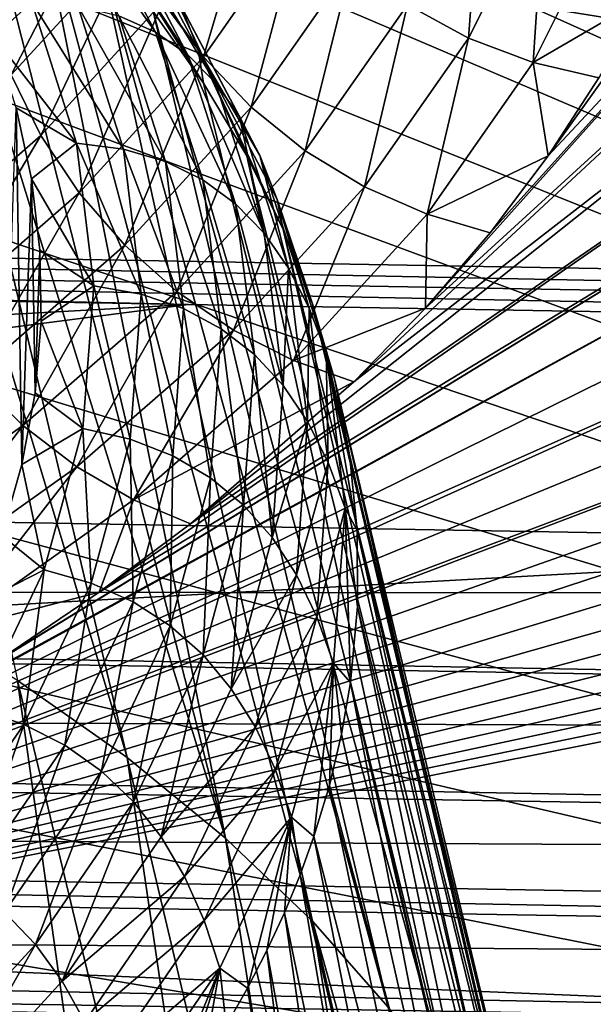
# Model space of a CAD drawing. Header units: metres. Extents: x -109 to 109, y -78 to 121.
# Tile 117 of 256: x -63.1 to -60.39, y -15.38 to -10.72. Entities that reach past the tile are written whole.
import ezdxf

# ---------------------------------------------------------------- set-up
doc = ezdxf.new("R2010")
doc.units = ezdxf.units.M
doc.layers.add('solid_508554_SW0001', color=7, linetype='CONTINUOUS')

msp = doc.modelspace()

# ---------------------------------------------------------------- linework, layer by layer
at = {"layer": 'solid_508554_SW0001'}
for points in [[(-81.14859, -11.530108, -20.201883), (-80.387276, 6.654893, -29.697725), (-43.466999, -12.188044, -21.341459)], [(-80.387276, 6.654893, -29.697725), (-47.181728, -3.838587, -25.541527), (-43.466999, -12.188044, -21.341459)], [(-30.661083, -11.140358, 6.904335), (-72.57827, -5.095334, 17.374622), (-71.333893, -5.325771, 16.975494)], [(-30.661083, -11.140358, 6.904335), (-30.520504, -9.864369, 9.114411), (-72.57827, -5.095334, 17.374622)], [(-30.661083, -11.140358, 6.904335), (-71.333893, -5.325771, 16.975494), (-70.14254, -5.617967, 16.469397)], [(-30.661083, -11.140358, 6.904335), (-70.14254, -5.617967, 16.469397), (-69.016418, -5.968924, 15.86152)], [(-32.013893, -19.892815, -8.255366), (-69.016418, -5.968924, 15.86152), (-67.967072, -6.375046, 15.158096)], [(-30.661083, -11.140358, 6.904335), (-69.016418, -5.968924, 15.86152), (-32.013893, -19.892815, -8.255366)], [(-67.967072, -6.375046, 15.158096), (-40.819912, -18.620466, -6.051592), (-38.54715, -18.801575, -6.365283)], [(-67.967072, -6.375046, 15.158096), (-67.005272, -6.83217, 14.366333), (-40.819912, -18.620466, -6.051592)], [(-67.967072, -6.375046, 15.158096), (-38.54715, -18.801575, -6.365283), (-36.31208, -19.075319, -6.839421)], [(-67.967072, -6.375046, 15.158096), (-36.31208, -19.075319, -6.839421), (-34.129406, -19.439884, -7.470868)], [(-67.967072, -6.375046, 15.158096), (-34.129406, -19.439884, -7.470868), (-32.013893, -19.892815, -8.255366)], [(-67.005272, -6.83217, 14.366333), (-43.110828, -18.533325, -5.900661), (-40.819912, -18.620466, -6.051592)], [(-67.005272, -6.83217, 14.366333), (-66.140877, -7.335612, 13.494348), (-43.110828, -18.533325, -5.900661)], [(-81.136711, -7.353207, -19.047707), (-43.351486, -13.440811, -16.798553), (-43.359283, -8.012815, -20.190182)], [(-81.136711, -7.353207, -19.047707), (-80.913338, -12.784966, -15.662599), (-43.351486, -13.440811, -16.798553)], [(-66.140877, -7.335612, 13.494348), (-65.382774, -7.880209, 12.551078), (-43.110828, -18.533325, -5.900661)], [(-65.382774, -7.880209, 12.551078), (-64.738739, -8.46037, 11.54621), (-43.110828, -18.533325, -5.900661)], [(-64.738739, -8.46037, 11.54621), (-64.215424, -9.070119, 10.490092), (-43.110828, -18.533325, -5.900661)], [(-64.215424, -9.070119, 10.490092), (-63.818172, -9.703198, 9.393568), (-43.110828, -18.533325, -5.900661)], [(-62.594154, -14.208912, 17.686504), (-63.738647, -9.389438, 14.530054), (-64.131523, -9.087852, 15.052193)], [(-63.113213, -13.843282, 18.319483), (-62.594154, -14.208912, 17.686504), (-64.131523, -9.087852, 15.052193)], [(-62.127937, -14.589492, 17.027548), (-63.375309, -9.69995, 13.992459), (-63.738647, -9.389438, 14.530054)], [(-62.594154, -14.208912, 17.686504), (-62.127937, -14.589492, 17.027548), (-63.738647, -9.389438, 14.530054)], [(-60.600002, -11.360839, 0.122449), (-59.210426, -9.422782, 3.479263), (-59.007755, -9.656816, 3.073904)], [(-60.360004, -10.991508, 0.762151), (-59.210426, -9.422782, 3.479263), (-60.600002, -11.360839, 0.122449)], [(-61.180885, -12.081078, -1.12504), (-59.007755, -9.656816, 3.073904), (-58.778557, -9.885085, 2.67853)], [(-60.873844, -11.724318, -0.507114), (-59.007755, -9.656816, 3.073904), (-61.180885, -12.081078, -1.12504)], [(-60.600002, -11.360839, 0.122449), (-59.007755, -9.656816, 3.073904), (-60.873844, -11.724318, -0.507114)], [(-63.818172, -9.703198, 9.393568), (-63.55106, -10.35311, 8.267887), (-43.110828, -18.533325, -5.900661)], [(-62.127937, -14.589492, 17.027548), (-63.042324, -10.018629, 13.440704), (-63.375309, -9.69995, 13.992459)], [(-61.520321, -12.430229, -1.729789), (-58.778557, -9.885085, 2.67853), (-58.523701, -10.106575, 2.294898)], [(-61.180885, -12.081078, -1.12504), (-58.778557, -9.885085, 2.67853), (-61.520321, -12.430229, -1.729789)], [(-62.232254, -10.89184, -0.347142), (-62.42083, -10.629156, -0.4111), (-61.95908, -9.969881, 0.730797)], [(-61.764317, -10.223735, 0.81005), (-62.232254, -10.89184, -0.347142), (-61.95908, -9.969881, 0.730797)], [(-60.9771, -10.803908, 0.872954), (-61.266567, -10.64649, 0.882107), (-60.911884, -9.936503, 2.11184)], [(-60.615677, -10.08043, 2.126054), (-60.9771, -10.803908, 0.872954), (-60.911884, -9.936503, 2.11184)], [(-61.715511, -14.983556, 16.345169), (-62.740429, -10.344704, 12.876108), (-63.042324, -10.018629, 13.440704)], [(-62.127937, -14.589492, 17.027548), (-61.715511, -14.983556, 16.345169), (-63.042324, -10.018629, 13.440704)], [(-63.1423, -10.977726, -1.593519), (-63.238567, -10.683339, -1.706322), (-62.667725, -10.059225, -0.625325)], [(-62.567314, -10.349082, -0.504675), (-63.1423, -10.977726, -1.593519), (-62.667725, -10.059225, -0.625325)], [(-62.459667, -10.775611, 9.66287), (-62.632507, -10.698137, 9.566229), (-62.987679, -10.023467, 10.731894)], [(-62.820232, -10.092294, 10.843476), (-62.459667, -10.775611, 9.66287), (-62.987679, -10.023467, 10.731894)], [(-62.307728, -10.881447, 9.768552), (-62.459667, -10.775611, 9.66287), (-62.820232, -10.092294, 10.843476)], [(-62.672924, -10.190558, 10.962239), (-62.307728, -10.881447, 9.768552), (-62.820232, -10.092294, 10.843476)], [(-62.293415, -13.102903, -2.894894), (-58.523701, -10.106575, 2.294898), (-58.244205, -10.320313, 1.924693)], [(-61.520321, -12.430229, -1.729789), (-58.523701, -10.106575, 2.294898), (-62.293415, -13.102903, -2.894894)], [(-60.670834, -10.91931, 0.833737), (-60.9771, -10.803908, 0.872954), (-60.615677, -10.08043, 2.126054)], [(-60.30228, -10.181558, 2.11156), (-60.670834, -10.91931, 0.833737), (-60.615677, -10.08043, 2.126054)], [(-62.767883, -10.167756, 12.66462), (-62.47023, -10.677443, 12.299927), (-62.232246, -11.016153, 11.713353)], [(-62.767883, -10.167756, 12.66462), (-62.232246, -11.016153, 11.713353), (-62.256836, -10.856923, 11.473982)], [(-62.767883, -10.167756, 12.66462), (-62.256836, -10.856923, 11.473982), (-62.337757, -10.651358, 11.344198)], [(-62.175423, -11.014572, 9.881549), (-62.307728, -10.881447, 9.768552), (-62.672924, -10.190558, 10.962239)], [(-62.544373, -10.317161, 11.086506), (-62.175423, -11.014572, 9.881549), (-62.672924, -10.190558, 10.962239)], [(-60.154308, -10.61705, 1.41073), (-60.670834, -10.91931, 0.833737), (-60.30228, -10.181558, 2.11156)], [(-62.006702, -11.129999, -0.314538), (-62.232254, -10.89184, -0.347142), (-61.764317, -10.223735, 0.81005)], [(-61.531372, -10.451332, 0.860948), (-62.006702, -11.129999, -0.314538), (-61.764317, -10.223735, 0.81005)], [(-61.357811, -15.389657, 15.641877), (-62.47023, -10.677443, 12.299927), (-62.740429, -10.344704, 12.876108)], [(-61.715511, -14.983556, 16.345169), (-61.357811, -15.389657, 15.641877), (-62.740429, -10.344704, 12.876108)], [(-62.725761, -13.425296, -3.453294), (-58.244205, -10.320313, 1.924693), (-57.941296, -10.52551, 1.569283)], [(-62.293415, -13.102903, -2.894894), (-58.244205, -10.320313, 1.924693), (-62.725761, -13.425296, -3.453294)], [(-62.433132, -10.471089, 11.21445), (-62.175423, -11.014572, 9.881549), (-62.544373, -10.317161, 11.086506)], [(-63.55106, -10.35311, 8.267887), (-63.416817, -11.013191, 7.124592), (-43.110828, -18.533325, -5.900661)], [(-63.001862, -11.26441, -1.511392), (-63.1423, -10.977726, -1.593519), (-62.567314, -10.349082, -0.504675)], [(-62.42083, -10.629156, -0.4111), (-63.001862, -11.26441, -1.511392), (-62.567314, -10.349082, -0.504675)], [(-63.045826, -10.632865, 9.406446), (-63.226952, -10.797549, 9.091772), (-63.369282, -10.465016, 9.667735)], [(-62.433132, -10.471089, 11.21445), (-62.061443, -11.174, 9.999991), (-62.175423, -11.014572, 9.881549)], [(-62.337757, -10.651358, 11.344198), (-62.061443, -11.174, 9.999991), (-62.433132, -10.471089, 11.21445)], [(-61.750309, -11.337163, -0.314173), (-62.006702, -11.129999, -0.314538), (-61.531372, -10.451332, 0.860948)], [(-61.266567, -10.64649, 0.882107), (-61.750309, -11.337163, -0.314173), (-61.531372, -10.451332, 0.860948)], [(-63.677738, -14.03884, -4.515984), (-57.941296, -10.52551, 1.569283), (-57.615932, -10.721638, 1.229579)], [(-63.187599, -13.737553, -3.994138), (-57.941296, -10.52551, 1.569283), (-63.677738, -14.03884, -4.515984)], [(-62.725761, -13.425296, -3.453294), (-57.941296, -10.52551, 1.569283), (-63.187599, -13.737553, -3.994138)], [(-60.154308, -10.61705, 1.41073), (-60.360004, -10.991508, 0.762151), (-60.670834, -10.91931, 0.833737)], [(-63.045826, -10.632865, 9.406446), (-62.833046, -11.300533, 8.252812), (-63.226952, -10.797549, 9.091772)], [(-62.610306, -11.329004, 8.307292), (-62.833046, -11.300533, 8.252812), (-63.045826, -10.632865, 9.406446)], [(-62.827499, -10.65017, 9.480222), (-62.610306, -11.329004, 8.307292), (-63.045826, -10.632865, 9.406446)], [(-62.821068, -11.535603, -1.462171), (-63.001862, -11.26441, -1.511392), (-62.42083, -10.629156, -0.4111)], [(-62.41124, -11.386981, 8.376004), (-62.610306, -11.329004, 8.307292), (-62.827499, -10.65017, 9.480222)], [(-62.632507, -10.698137, 9.566229), (-62.41124, -11.386981, 8.376004), (-62.827499, -10.65017, 9.480222)], [(-62.232254, -10.89184, -0.347142), (-62.821068, -11.535603, -1.462171), (-62.42083, -10.629156, -0.4111)], [(-62.337757, -10.651358, 11.344198), (-61.964474, -11.358765, 10.121972), (-62.061443, -11.174, 9.999991)], [(-62.256836, -10.856923, 11.473982), (-61.964474, -11.358765, 10.121972), (-62.337757, -10.651358, 11.344198)], [(-61.470036, -11.507705, -0.346058), (-61.750309, -11.337163, -0.314173), (-61.266567, -10.64649, 0.882107)], [(-60.9771, -10.803908, 0.872954), (-61.470036, -11.507705, -0.346058), (-61.266567, -10.64649, 0.882107)], [(-62.234768, -11.47333, 8.457312), (-62.41124, -11.386981, 8.376004), (-62.632507, -10.698137, 9.566229)], [(-62.459667, -10.775611, 9.66287), (-62.234768, -11.47333, 8.457312), (-62.632507, -10.698137, 9.566229)], [(-61.055759, -15.806354, 14.920169), (-62.232246, -11.016153, 11.713353), (-62.47023, -10.677443, 12.299927)], [(-61.357811, -15.389657, 15.641877), (-61.055759, -15.806354, 14.920169), (-62.47023, -10.677443, 12.299927)], [(-64.194763, -14.328319, -5.017376), (-57.615932, -10.721638, 1.229579), (-57.268951, -10.908194, 0.906454)], [(-63.677738, -14.03884, -4.515984), (-57.615932, -10.721638, 1.229579), (-64.194763, -14.328319, -5.017376)], [(-62.833046, -11.300533, 8.252812), (-63.119366, -11.132899, 8.510928), (-63.226952, -10.797549, 9.091772)], [(-62.079746, -11.586931, 8.549576), (-62.234768, -11.47333, 8.457312), (-62.459667, -10.775611, 9.66287)], [(-62.307728, -10.881447, 9.768552), (-62.079746, -11.586931, 8.549576), (-62.459667, -10.775611, 9.66287)], [(-61.173492, -11.636992, -0.409327), (-61.470036, -11.507705, -0.346058), (-60.9771, -10.803908, 0.872954)], [(-60.670834, -10.91931, 0.833737), (-61.173492, -11.636992, -0.409327), (-60.9771, -10.803908, 0.872954)], [(-62.256836, -10.856923, 11.473982), (-62.232246, -11.016153, 11.713353), (-62.026947, -11.36014, 11.117592)], [(-62.256836, -10.856923, 11.473982), (-62.026947, -11.36014, 11.117592), (-61.854763, -11.708707, 10.513846)], [(-62.256836, -10.856923, 11.473982), (-61.854763, -11.708707, 10.513846), (-61.883228, -11.567849, 10.245674)], [(-62.256836, -10.856923, 11.473982), (-61.883228, -11.567849, 10.245674), (-61.964474, -11.358765, 10.121972)], [(-62.604824, -11.783938, -1.447194), (-62.821068, -11.535603, -1.462171), (-62.232254, -10.89184, -0.347142)], [(-62.006702, -11.129999, -0.314538), (-62.604824, -11.783938, -1.447194), (-62.232254, -10.89184, -0.347142)], [(-61.945007, -11.726733, 8.651035), (-62.079746, -11.586931, 8.549576), (-62.307728, -10.881447, 9.768552)], [(-62.175423, -11.014572, 9.881549), (-61.945007, -11.726733, 8.651035), (-62.307728, -10.881447, 9.768552)], [(-64.194763, -14.328319, -5.017376), (-57.268951, -10.908194, 0.906454), (-56.901196, -11.084663, 0.600801)], [(-60.600002, -11.360839, 0.122449), (-61.173492, -11.636992, -0.409327), (-60.670834, -10.91931, 0.833737)], [(-60.360004, -10.991508, 0.762151), (-60.600002, -11.360839, 0.122449), (-60.670834, -10.91931, 0.833737)], [(-63.001862, -11.26441, -1.511392), (-63.69725, -11.87026, -2.560757), (-63.1423, -10.977726, -1.593519)], [(-63.416817, -11.013191, 7.124592), (-63.416817, -11.676674, 5.975408), (-43.110828, -18.533325, -5.900661)], [(-61.055759, -15.806354, 14.920169), (-62.026947, -11.36014, 11.117592), (-62.232246, -11.016153, 11.713353)], [(-62.061443, -11.174, 9.999991), (-61.945007, -11.726733, 8.651035), (-62.175423, -11.014572, 9.881549)], [(-65.303246, -14.868816, -5.953545), (-56.901196, -11.084663, 0.600801), (-56.513809, -11.25051, 0.313545)], [(-64.194763, -14.328319, -5.017376), (-56.901196, -11.084663, 0.600801), (-65.303246, -14.868816, -5.953545)], [(-63.119366, -11.132899, 8.510928), (-63.092007, -12.821767, 5.585724), (-63.18742, -13.157562, 5.004108)], [(-63.119366, -11.132899, 8.510928), (-63.046059, -11.469693, 7.927584), (-63.092007, -12.821767, 5.585724)], [(-62.833046, -11.300533, 8.252812), (-63.046059, -11.469693, 7.927584), (-63.119366, -11.132899, 8.510928)], [(-62.359013, -12.002671, -1.466867), (-62.604824, -11.783938, -1.447194), (-62.006702, -11.129999, -0.314538)], [(-61.750309, -11.337163, -0.314173), (-62.359013, -12.002671, -1.466867), (-62.006702, -11.129999, -0.314538)], [(-62.061443, -11.174, 9.999991), (-61.829365, -11.891767, 8.759792), (-61.945007, -11.726733, 8.651035)], [(-61.964474, -11.358765, 10.121972), (-61.829365, -11.891767, 8.759792), (-62.061443, -11.174, 9.999991)], [(-65.303246, -14.868816, -5.953545), (-56.513809, -11.25051, 0.313545), (-56.108212, -11.405151, 0.045699)], [(-63.525768, -12.149569, -2.525591), (-63.69725, -11.87026, -2.560757), (-63.001862, -11.26441, -1.511392)], [(-62.821068, -11.535603, -1.462171), (-63.525768, -12.149569, -2.525591), (-63.001862, -11.26441, -1.511392)], [(-62.833046, -11.300533, 8.252812), (-62.751991, -11.975408, 7.086661), (-63.046059, -11.469693, 7.927584)], [(-62.5271, -12.015208, 7.121562), (-62.751991, -11.975408, 7.086661), (-62.833046, -11.300533, 8.252812)], [(-62.610306, -11.329004, 8.307292), (-62.5271, -12.015208, 7.121562), (-62.833046, -11.300533, 8.252812)], [(-62.326004, -12.083347, 7.172713), (-62.5271, -12.015208, 7.121562), (-62.610306, -11.329004, 8.307292)], [(-62.41124, -11.386981, 8.376004), (-62.326004, -12.083347, 7.172713), (-62.610306, -11.329004, 8.307292)], [(-62.090305, -12.185859, -1.520656), (-62.359013, -12.002671, -1.466867), (-61.750309, -11.337163, -0.314173)], [(-61.470036, -11.507705, -0.346058), (-62.090305, -12.185859, -1.520656), (-61.750309, -11.337163, -0.314173)], [(-60.810291, -16.232208, 14.182536), (-61.854763, -11.708707, 10.513846), (-62.026947, -11.36014, 11.117592)], [(-61.055759, -15.806354, 14.920169), (-60.810291, -16.232208, 14.182536), (-62.026947, -11.36014, 11.117592)], [(-61.964474, -11.358765, 10.121972), (-61.73164, -12.08108, 8.873913), (-61.829365, -11.891767, 8.759792)], [(-61.883228, -11.567849, 10.245674), (-61.73164, -12.08108, 8.873913), (-61.964474, -11.358765, 10.121972)], [(-60.600002, -11.360839, 0.122449), (-60.873844, -11.724318, -0.507114), (-61.173492, -11.636992, -0.409327)], [(-55.685844, -11.548014, -0.201746), (-66.499542, -15.353667, -6.793333), (-56.108212, -11.405151, 0.045699)], [(-65.303246, -14.868816, -5.953545), (-56.108212, -11.405151, 0.045699), (-66.499542, -15.353667, -6.793333)], [(-62.147717, -12.178708, 7.23845), (-62.326004, -12.083347, 7.172713), (-62.41124, -11.386981, 8.376004)], [(-62.234768, -11.47333, 8.457312), (-62.147717, -12.178708, 7.23845), (-62.41124, -11.386981, 8.376004)], [(-63.046059, -11.469693, 7.927584), (-63.029575, -12.482851, 6.172743), (-63.092007, -12.821767, 5.585724)], [(-63.046059, -11.469693, 7.927584), (-63.006569, -11.806559, 7.344116), (-63.029575, -12.482851, 6.172743)], [(-62.751991, -11.975408, 7.086661), (-63.006569, -11.806559, 7.344116), (-63.046059, -11.469693, 7.927584)], [(-61.991184, -12.300189, 7.317097), (-62.147717, -12.178708, 7.23845), (-62.234768, -11.47333, 8.457312)], [(-62.079746, -11.586931, 8.549576), (-61.991184, -12.300189, 7.317097), (-62.234768, -11.47333, 8.457312)], [(-61.806, -12.328526, -1.607099), (-62.090305, -12.185859, -1.520656), (-61.470036, -11.507705, -0.346058)], [(-61.173492, -11.636992, -0.409327), (-61.806, -12.328526, -1.607099), (-61.470036, -11.507705, -0.346058)], [(-43.467098, -12.291447, -21.285023), (-81.14859, -11.530108, -20.201883), (-43.466999, -12.188044, -21.341459)], [(-43.467098, -12.291447, -21.285023), (-81.14328, -11.633614, -20.145605), (-81.14859, -11.530108, -20.201883)], [(-55.248142, -11.678579, -0.427893), (-66.499542, -15.353667, -6.793333), (-55.685844, -11.548014, -0.201746)], [(-63.320667, -12.40761, -2.527425), (-63.525768, -12.149569, -2.525591), (-62.821068, -11.535603, -1.462171)], [(-62.604824, -11.783938, -1.447194), (-63.320667, -12.40761, -2.527425), (-62.821068, -11.535603, -1.462171)], [(-61.855347, -12.446757, 7.406866), (-61.991184, -12.300189, 7.317097), (-62.079746, -11.586931, 8.549576)], [(-61.945007, -11.726733, 8.651035), (-61.855347, -12.446757, 7.406866), (-62.079746, -11.586931, 8.549576)], [(-61.883228, -11.567849, 10.245674), (-61.854763, -11.708707, 10.513846), (-61.71608, -12.061159, 9.903331)], [(-61.883228, -11.567849, 10.245674), (-61.71608, -12.061159, 9.903331), (-61.611252, -12.416739, 9.287363)], [(-61.883228, -11.567849, 10.245674), (-61.611252, -12.416739, 9.287363), (-61.650665, -12.293675, 8.991549)], [(-61.883228, -11.567849, 10.245674), (-61.650665, -12.293675, 8.991549), (-61.73164, -12.08108, 8.873913)], [(-81.14328, -11.633614, -20.145605), (-43.467037, -12.392555, -21.224571), (-62.302433, -12.063682, -20.654945)], [(-43.467098, -12.291447, -21.285023), (-43.467037, -12.392555, -21.224571), (-81.14328, -11.633614, -20.145605)], [(-81.14328, -11.633614, -20.145605), (-62.302433, -12.063682, -20.654945), (-81.137825, -11.734809, -20.085321)], [(-61.180885, -12.081078, -1.12504), (-61.806, -12.328526, -1.607099), (-61.173492, -11.636992, -0.409327)], [(-60.873844, -11.724318, -0.507114), (-61.180885, -12.081078, -1.12504), (-61.173492, -11.636992, -0.409327)], [(-54.796371, -11.796526, -0.632182), (-66.499542, -15.353667, -6.793333), (-55.248142, -11.678579, -0.427893)], [(-63.416817, -11.676674, 5.975408), (-63.55106, -12.336755, 4.832113), (-43.110828, -18.533325, -5.900661)], [(-81.08139, -13.107273, -19.229992), (-81.137825, -11.734809, -20.085321), (-62.302433, -12.063682, -20.654945)], [(-61.829365, -11.891767, 8.759792), (-61.855347, -12.446757, 7.406866), (-61.945007, -11.726733, 8.651035)], [(-60.622341, -16.665787, 13.431458), (-61.71608, -12.061159, 9.903331), (-61.854763, -11.708707, 10.513846)], [(-60.810291, -16.232208, 14.182536), (-60.622341, -16.665787, 13.431458), (-61.854763, -11.708707, 10.513846)], [(-63.087521, -12.637376, -2.566208), (-63.320667, -12.40761, -2.527425), (-62.604824, -11.783938, -1.447194)], [(-62.359013, -12.002671, -1.466867), (-63.087521, -12.637376, -2.566208), (-62.604824, -11.783938, -1.447194)], [(-54.331726, -11.901567, -0.81412), (-66.499542, -15.353667, -6.793333), (-54.796371, -11.796526, -0.632182)], [(-63.006569, -11.806559, 7.344116), (-63.00087, -12.143604, 6.760336), (-63.029575, -12.482851, 6.172743)], [(-62.751991, -11.975408, 7.086661), (-63.00087, -12.143604, 6.760336), (-63.006569, -11.806559, 7.344116)], [(-53.855377, -11.993384, -0.973151), (-66.499542, -15.353667, -6.793333), (-54.331726, -11.901567, -0.81412)], [(-61.829365, -11.891767, 8.759792), (-61.73914, -12.61745, 7.505843), (-61.855347, -12.446757, 7.406866)], [(-61.73164, -12.08108, 8.873913), (-61.73914, -12.61745, 7.505843), (-61.829365, -11.891767, 8.759792)], [(-62.751991, -11.975408, 7.086661), (-62.803448, -12.650982, 5.919233), (-63.00087, -12.143604, 6.760336)], [(-62.578697, -12.702161, 5.934469), (-62.803448, -12.650982, 5.919233), (-62.751991, -11.975408, 7.086661)], [(-62.5271, -12.015208, 7.121562), (-62.578697, -12.702161, 5.934469), (-62.751991, -11.975408, 7.086661)], [(-53.368874, -12.071586, -1.108599), (-66.499542, -15.353667, -6.793333), (-53.855377, -11.993384, -0.973151)], [(-62.832653, -12.832624, -2.640886), (-63.087521, -12.637376, -2.566208), (-62.359013, -12.002671, -1.466867)], [(-62.090305, -12.185859, -1.520656), (-62.832653, -12.832624, -2.640886), (-62.359013, -12.002671, -1.466867)], [(-62.377625, -12.780512, 5.967974), (-62.578697, -12.702161, 5.934469), (-62.5271, -12.015208, 7.121562)], [(-62.326004, -12.083347, 7.172713), (-62.377625, -12.780512, 5.967974), (-62.5271, -12.015208, 7.121562)], [(-81.024948, -14.479734, -18.374666), (-81.08139, -13.107273, -19.229992), (-62.302433, -12.063682, -20.654945)], [(-81.024948, -14.479734, -18.374666), (-62.302433, -12.063682, -20.654945), (-43.467037, -12.392555, -21.224571)], [(-60.492844, -17.105665, 12.669409), (-61.611252, -12.416739, 9.287363), (-61.71608, -12.061159, 9.903331)], [(-60.622341, -16.665787, 13.431458), (-60.492844, -17.105665, 12.669409), (-61.71608, -12.061159, 9.903331)], [(-52.874279, -12.135844, -1.219899), (-66.499542, -15.353667, -6.793333), (-53.368874, -12.071586, -1.108599)], [(-62.199352, -12.884929, 6.018061), (-62.377625, -12.780512, 5.967974), (-62.326004, -12.083347, 7.172713)], [(-62.147717, -12.178708, 7.23845), (-62.199352, -12.884929, 6.018061), (-62.326004, -12.083347, 7.172713)], [(-61.180885, -12.081078, -1.12504), (-61.520321, -12.430229, -1.729789), (-61.806, -12.328526, -1.607099)], [(-61.73164, -12.08108, 8.873913), (-61.641502, -12.811326, 7.61208), (-61.73914, -12.61745, 7.505843)], [(-61.650665, -12.293675, 8.991549), (-61.641502, -12.811326, 7.61208), (-61.73164, -12.08108, 8.873913)], [(-52.373756, -12.185928, -1.306648), (-66.499542, -15.353667, -6.793333), (-52.874279, -12.135844, -1.219899)], [(-62.803448, -12.650982, 5.919233), (-63.029575, -12.482851, 6.172743), (-63.00087, -12.143604, 6.760336)], [(-51.869465, -12.221672, -1.368556), (-66.499542, -15.353667, -6.793333), (-52.373756, -12.185928, -1.306648)], [(-62.562996, -12.988052, -2.749432), (-62.832653, -12.832624, -2.640886), (-62.090305, -12.185859, -1.520656)], [(-61.806, -12.328526, -1.607099), (-62.562996, -12.988052, -2.749432), (-62.090305, -12.185859, -1.520656)], [(-62.0429, -13.014325, 6.08303), (-62.199352, -12.884929, 6.018061), (-62.147717, -12.178708, 7.23845)], [(-61.991184, -12.300189, 7.317097), (-62.0429, -13.014325, 6.08303), (-62.147717, -12.178708, 7.23845)], [(-51.363621, -12.243024, -1.40554), (-66.499542, -15.353667, -6.793333), (-51.869465, -12.221672, -1.368556)], [(-50.858467, -12.250144, -1.417871), (-66.499542, -15.353667, -6.793333), (-51.363621, -12.243024, -1.40554)], [(-50.858467, -12.250144, -1.417871), (-43.110828, -15.762044, -7.50066), (-66.499542, -15.353667, -6.793333)], [(-61.90731, -13.16768, 6.161074), (-62.0429, -13.014325, 6.08303), (-61.991184, -12.300189, 7.317097)], [(-61.855347, -12.446757, 7.406866), (-61.90731, -13.16768, 6.161074), (-61.991184, -12.300189, 7.317097)], [(-61.650665, -12.293675, 8.991549), (-61.611252, -12.416739, 9.287363), (-61.540592, -12.774618, 8.667397)], [(-61.650665, -12.293675, 8.991549), (-61.540592, -12.774618, 8.667397), (-61.504318, -13.13395, 8.044918)], [(-61.650665, -12.293675, 8.991549), (-61.504318, -13.13395, 8.044918), (-61.561394, -13.027397, 7.723708)], [(-61.650665, -12.293675, 8.991549), (-61.561394, -13.027397, 7.723708), (-61.641502, -12.811326, 7.61208)], [(-63.55106, -12.336755, 4.832113), (-63.818172, -12.986668, 3.706432), (-43.110828, -18.533325, -5.900661)], [(-61.520321, -12.430229, -1.729789), (-62.562996, -12.988052, -2.749432), (-61.806, -12.328526, -1.607099)], [(-81.024948, -14.479734, -18.374666), (-43.467037, -12.392555, -21.224571), (-43.463097, -15.135578, -19.510622)], [(-63.087521, -12.637376, -2.566208), (-63.929657, -13.2359, -3.602882), (-63.320667, -12.40761, -2.527425)], [(-61.520321, -12.430229, -1.729789), (-62.293415, -13.102903, -2.894894), (-62.562996, -12.988052, -2.749432)], [(-60.422741, -17.5504, 11.898878), (-61.540592, -12.774618, 8.667397), (-61.611252, -12.416739, 9.287363)], [(-60.492844, -17.105665, 12.669409), (-60.422741, -17.5504, 11.898878), (-61.611252, -12.416739, 9.287363)], [(-62.803448, -12.650982, 5.919233), (-63.092007, -12.821767, 5.585724), (-63.029575, -12.482851, 6.172743)], [(-61.73914, -12.61745, 7.505843), (-61.90731, -13.16768, 6.161074), (-61.855347, -12.446757, 7.406866)], [(-61.73914, -12.61745, 7.505843), (-61.791637, -13.344032, 6.250269), (-61.90731, -13.16768, 6.161074)], [(-61.641502, -12.811326, 7.61208), (-61.791637, -13.344032, 6.250269), (-61.73914, -12.61745, 7.505843)], [(-63.690796, -13.442522, -3.69726), (-63.929657, -13.2359, -3.602882), (-63.087521, -12.637376, -2.566208)], [(-62.832653, -12.832624, -2.640886), (-63.690796, -13.442522, -3.69726), (-63.087521, -12.637376, -2.566208)], [(-62.803448, -12.650982, 5.919233), (-62.986912, -13.320745, 4.761781), (-63.092007, -12.821767, 5.585724)], [(-62.764591, -13.383236, 4.757467), (-62.986912, -13.320745, 4.761781), (-62.803448, -12.650982, 5.919233)], [(-62.578697, -12.702161, 5.934469), (-62.764591, -13.383236, 4.757467), (-62.803448, -12.650982, 5.919233)], [(-62.565609, -13.471744, 4.773419), (-62.764591, -13.383236, 4.757467), (-62.578697, -12.702161, 5.934469)], [(-62.377625, -12.780512, 5.967974), (-62.565609, -13.471744, 4.773419), (-62.578697, -12.702161, 5.934469)], [(-80.910904, -13.413235, -15.219563), (-43.351486, -13.440811, -16.798553), (-80.913338, -12.784966, -15.662599)], [(-62.389168, -13.585169, 4.80794), (-62.565609, -13.471744, 4.773419), (-62.377625, -12.780512, 5.967974)], [(-62.199352, -12.884929, 6.018061), (-62.389168, -13.585169, 4.80794), (-62.377625, -12.780512, 5.967974)], [(-61.641502, -12.811326, 7.61208), (-61.694939, -13.542445, 6.348667), (-61.791637, -13.344032, 6.250269)], [(-61.561394, -13.027397, 7.723708), (-61.694939, -13.542445, 6.348667), (-61.641502, -12.811326, 7.61208)], [(-60.422741, -17.5504, 11.898878), (-61.504318, -13.13395, 8.044918), (-61.540592, -12.774618, 8.667397)], [(-63.438068, -13.609983, -3.826648), (-63.690796, -13.442522, -3.69726), (-62.832653, -12.832624, -2.640886)], [(-62.562996, -12.988052, -2.749432), (-63.438068, -13.609983, -3.826648), (-62.832653, -12.832624, -2.640886)], [(-62.986912, -13.320745, 4.761781), (-63.18742, -13.157562, 5.004108), (-63.092007, -12.821767, 5.585724)], [(-62.23439, -13.722436, 4.859308), (-62.389168, -13.585169, 4.80794), (-62.199352, -12.884929, 6.018061)], [(-62.0429, -13.014325, 6.08303), (-62.23439, -13.722436, 4.859308), (-62.199352, -12.884929, 6.018061)], [(-63.818172, -12.986668, 3.706432), (-64.215424, -13.619746, 2.609908), (-43.110828, -18.533325, -5.900661)], [(-62.725761, -13.425296, -3.453294), (-63.438068, -13.609983, -3.826648), (-62.562996, -12.988052, -2.749432)], [(-62.293415, -13.102903, -2.894894), (-62.725761, -13.425296, -3.453294), (-62.562996, -12.988052, -2.749432)], [(-62.100399, -13.882529, 4.925704), (-62.23439, -13.722436, 4.859308), (-62.0429, -13.014325, 6.08303)], [(-61.90731, -13.16768, 6.161074), (-62.100399, -13.882529, 4.925704), (-62.0429, -13.014325, 6.08303)], [(-61.561394, -13.027397, 7.723708), (-61.616268, -13.761936, 6.454384), (-61.694939, -13.542445, 6.348667)], [(-61.561394, -13.027397, 7.723708), (-61.536026, -13.853592, 6.798606), (-61.616268, -13.761936, 6.454384)], [(-61.561394, -13.027397, 7.723708), (-61.502556, -13.493896, 7.421412), (-61.536026, -13.853592, 6.798606)], [(-61.561394, -13.027397, 7.723708), (-61.504318, -13.13395, 8.044918), (-61.502556, -13.493896, 7.421412)], [(-60.413006, -17.998508, 11.12242), (-61.502556, -13.493896, 7.421412), (-61.504318, -13.13395, 8.044918)], [(-60.422741, -17.5504, 11.898878), (-60.413006, -17.998508, 11.12242), (-61.504318, -13.13395, 8.044918)], [(-62.986912, -13.320745, 4.761781), (-63.315205, -13.487748, 4.43221), (-63.18742, -13.157562, 5.004108)], [(-61.791637, -13.344032, 6.250269), (-62.100399, -13.882529, 4.925704), (-61.90731, -13.16768, 6.161074)], [(-62.986912, -13.320745, 4.761781), (-63.300625, -13.978243, 3.625461), (-63.315205, -13.487748, 4.43221)], [(-63.082989, -14.051863, 3.601909), (-63.300625, -13.978243, 3.625461), (-62.986912, -13.320745, 4.761781)], [(-62.764591, -13.383236, 4.757467), (-63.082989, -14.051863, 3.601909), (-62.986912, -13.320745, 4.761781)], [(-61.791637, -13.344032, 6.250269), (-61.986359, -14.064489, 5.00521), (-62.100399, -13.882529, 4.925704)], [(-61.694939, -13.542445, 6.348667), (-61.986359, -14.064489, 5.00521), (-61.791637, -13.344032, 6.250269)], [(-43.34882, -14.105069, -16.326817), (-43.351486, -13.440811, -16.798553), (-80.910904, -13.413235, -15.219563)], [(-43.34882, -14.105069, -16.326817), (-80.910904, -13.413235, -15.219563), (-80.910591, -13.459215, -15.182823)], [(-62.888134, -14.150369, 3.600583), (-63.082989, -14.051863, 3.601909), (-62.764591, -13.383236, 4.757467)], [(-62.565609, -13.471744, 4.773419), (-62.888134, -14.150369, 3.600583), (-62.764591, -13.383236, 4.757467)], [(-43.34882, -14.105069, -16.326817), (-80.910591, -13.459215, -15.182823), (-80.905457, -13.992876, -14.704932)], [(-62.725761, -13.425296, -3.453294), (-63.187599, -13.737553, -3.994138), (-63.438068, -13.609983, -3.826648)], [(-62.455429, -18.528139, 21.836878), (-63.113213, -13.843282, 18.319483), (-63.684246, -13.493941, 18.923912)], [(-62.632275, -17.775919, 21.401653), (-63.684246, -13.493941, 18.923912), (-63.387711, -14.669707, 19.604296)], [(-62.632275, -17.775919, 21.401653), (-62.455429, -18.528139, 21.836878), (-63.684246, -13.493941, 18.923912)], [(-62.71534, -14.272661, 3.619778), (-62.888134, -14.150369, 3.600583), (-62.565609, -13.471744, 4.773419)], [(-62.389168, -13.585169, 4.80794), (-62.71534, -14.272661, 3.619778), (-62.565609, -13.471744, 4.773419)], [(-61.502556, -13.493896, 7.421412), (-60.464642, -18.448448, 10.342467), (-61.536026, -13.853592, 6.798606)], [(-60.413006, -17.998508, 11.12242), (-60.464642, -18.448448, 10.342467), (-61.502556, -13.493896, 7.421412)], [(-61.694939, -13.542445, 6.348667), (-61.89143, -14.267373, 5.09588), (-61.986359, -14.064489, 5.00521)], [(-61.616268, -13.761936, 6.454384), (-61.89143, -14.267373, 5.09588), (-61.694939, -13.542445, 6.348667)], [(-62.563805, -14.417674, 3.657761), (-62.71534, -14.272661, 3.619778), (-62.389168, -13.585169, 4.80794)], [(-62.23439, -13.722436, 4.859308), (-62.563805, -14.417674, 3.657761), (-62.389168, -13.585169, 4.80794)], [(-64.215424, -13.619746, 2.609908), (-64.738739, -14.229496, 1.55379), (-43.110828, -18.533325, -5.900661)], [(-62.432747, -14.584393, 3.712707), (-62.563805, -14.417674, 3.657761), (-62.23439, -13.722436, 4.859308)], [(-62.100399, -13.882529, 4.925704), (-62.432747, -14.584393, 3.712707), (-62.23439, -13.722436, 4.859308)], [(-61.616268, -13.761936, 6.454384), (-61.814766, -14.490203, 5.195828), (-61.89143, -14.267373, 5.09588)], [(-61.616268, -13.761936, 6.454384), (-61.709244, -14.582397, 5.53628), (-61.814766, -14.490203, 5.195828)], [(-61.616268, -13.761936, 6.454384), (-61.635647, -14.340374, 5.955476), (-61.709244, -14.582397, 5.53628)], [(-61.616268, -13.761936, 6.454384), (-61.577885, -14.097341, 6.376421), (-61.635647, -14.340374, 5.955476)], [(-61.616268, -13.761936, 6.454384), (-61.536026, -13.853592, 6.798606), (-61.577885, -14.097341, 6.376421)], [(-61.911842, -18.842648, 21.293467), (-62.594154, -14.208912, 17.686504), (-63.113213, -13.843282, 18.319483)], [(-62.455429, -18.528139, 21.836878), (-61.911842, -18.842648, 21.293467), (-63.113213, -13.843282, 18.319483)], [(-61.986359, -14.064489, 5.00521), (-62.432747, -14.584393, 3.712707), (-62.100399, -13.882529, 4.925704)], [(-61.577885, -14.097341, 6.376421), (-61.536026, -13.853592, 6.798606), (-60.93314, -16.955204, 8.483655)], [(-61.536026, -13.853592, 6.798606), (-60.464642, -18.448448, 10.342467), (-60.868656, -16.66894, 8.979241)], [(-61.536026, -13.853592, 6.798606), (-60.868656, -16.66894, 8.979241), (-60.93314, -16.955204, 8.483655)], [(-63.082989, -14.051863, 3.601909), (-63.530827, -14.701591, 2.478944), (-63.300625, -13.978243, 3.625461)], [(-43.342823, -14.709688, -15.779541), (-80.905457, -13.992876, -14.704932), (-80.904411, -14.072949, -14.624041)], [(-43.342823, -14.709688, -15.779541), (-43.34882, -14.105069, -16.326817), (-80.905457, -13.992876, -14.704932)], [(-43.342823, -14.709688, -15.779541), (-80.904411, -14.072949, -14.624041), (-80.897079, -14.511147, -14.128591)], [(-63.342091, -14.809834, 2.460789), (-63.530827, -14.701591, 2.478944), (-63.082989, -14.051863, 3.601909)], [(-62.888134, -14.150369, 3.600583), (-63.342091, -14.809834, 2.460789), (-63.082989, -14.051863, 3.601909)], [(-61.986359, -14.064489, 5.00521), (-62.321415, -14.771853, 3.782706), (-62.432747, -14.584393, 3.712707)], [(-61.89143, -14.267373, 5.09588), (-62.321415, -14.771853, 3.782706), (-61.986359, -14.064489, 5.00521)], [(-61.635647, -14.340374, 5.955476), (-61.577885, -14.097341, 6.376421), (-60.93314, -16.955204, 8.483655)], [(-63.174713, -14.940763, 2.465058), (-63.342091, -14.809834, 2.460789), (-62.888134, -14.150369, 3.600583)], [(-62.71534, -14.272661, 3.619778), (-63.174713, -14.940763, 2.465058), (-62.888134, -14.150369, 3.600583)], [(-61.416744, -19.17729, 20.714376), (-62.127937, -14.589492, 17.027548), (-62.594154, -14.208912, 17.686504)], [(-61.911842, -18.842648, 21.293467), (-61.416744, -19.17729, 20.714376), (-62.594154, -14.208912, 17.686504)], [(-64.738739, -14.229496, 1.55379), (-65.382774, -14.809656, 0.548922), (-43.110828, -18.533325, -5.900661)], [(-63.027958, -15.093317, 2.490006), (-63.174713, -14.940763, 2.465058), (-62.71534, -14.272661, 3.619778)], [(-62.563805, -14.417674, 3.657761), (-63.027958, -15.093317, 2.490006), (-62.71534, -14.272661, 3.619778)], [(-61.89143, -14.267373, 5.09588), (-62.229076, -14.979106, 3.865825), (-62.321415, -14.771853, 3.782706)], [(-61.814766, -14.490203, 5.195828), (-62.229076, -14.979106, 3.865825), (-61.89143, -14.267373, 5.09588)], [(-61.709244, -14.582397, 5.53628), (-61.635647, -14.340374, 5.955476), (-61.025146, -17.24115, 7.9912)], [(-61.635647, -14.340374, 5.955476), (-60.93314, -16.955204, 8.483655), (-61.025146, -17.24115, 7.9912)], [(-63.844437, -14.433523, 20.017923), (-62.632275, -17.775919, 21.401653), (-63.258217, -15.190524, 19.90567)], [(-63.844437, -14.433523, 20.017923), (-63.15583, -17.520384, 21.858368), (-62.632275, -17.775919, 21.401653)], [(-62.901131, -15.266482, 2.533811), (-63.027958, -15.093317, 2.490006), (-62.563805, -14.417674, 3.657761)], [(-62.432747, -14.584393, 3.712707), (-62.901131, -15.266482, 2.533811), (-62.563805, -14.417674, 3.657761)], [(-43.459633, -16.041216, -18.87319), (-81.024948, -14.479734, -18.374666), (-43.463097, -15.135578, -19.510622)], [(-43.459633, -16.041216, -18.87319), (-81.022209, -15.265271, -17.830559), (-81.024948, -14.479734, -18.374666)], [(-61.814766, -14.490203, 5.195828), (-62.154972, -15.205171, 3.960181), (-62.229076, -14.979106, 3.865825)], [(-61.814766, -14.490203, 5.195828), (-62.024292, -15.299656, 4.29395), (-62.154972, -15.205171, 3.960181)], [(-61.814766, -14.490203, 5.195828), (-61.932365, -15.121825, 4.601963), (-62.024292, -15.299656, 4.29395)], [(-61.814766, -14.490203, 5.195828), (-61.849178, -14.94293, 4.911818), (-61.932365, -15.121825, 4.601963)], [(-61.814766, -14.490203, 5.195828), (-61.774792, -14.763083, 5.22332), (-61.849178, -14.94293, 4.911818)], [(-61.814766, -14.490203, 5.195828), (-61.709244, -14.582397, 5.53628), (-61.774792, -14.763083, 5.22332)], [(-43.333591, -15.24553, -15.164806), (-80.897079, -14.511147, -14.128591), (-80.894867, -14.615523, -13.995196)], [(-43.333591, -15.24553, -15.164806), (-43.342823, -14.709688, -15.779541), (-80.897079, -14.511147, -14.128591)], [(-62.321415, -14.771853, 3.782706), (-62.901131, -15.266482, 2.533811), (-62.432747, -14.584393, 3.712707)], [(-61.774792, -14.763083, 5.22332), (-61.709244, -14.582397, 5.53628), (-61.133095, -17.525696, 7.500591)], [(-61.709244, -14.582397, 5.53628), (-61.025146, -17.24115, 7.9912), (-61.133095, -17.525696, 7.500591)], [(-43.333591, -15.24553, -15.164806), (-80.894867, -14.615523, -13.995196), (-80.885872, -14.961388, -13.498011)], [(-60.972061, -19.529324, 20.105019), (-61.715511, -14.983556, 16.345169), (-62.127937, -14.589492, 17.027548)], [(-61.416744, -19.17729, 20.714376), (-60.972061, -19.529324, 20.105019), (-62.127937, -14.589492, 17.027548)], [(-63.258217, -15.190524, 19.90567), (-62.632275, -17.775919, 21.401653), (-63.387711, -14.669707, 19.604296)], [(-62.321415, -14.771853, 3.782706), (-62.793568, -15.459286, 2.594576), (-62.901131, -15.266482, 2.533811)], [(-62.229076, -14.979106, 3.865825), (-62.793568, -15.459286, 2.594576), (-62.321415, -14.771853, 3.782706)], [(-61.849178, -14.94293, 4.911818), (-61.774792, -14.763083, 5.22332), (-61.254192, -17.808388, 7.011904)], [(-61.774792, -14.763083, 5.22332), (-61.133095, -17.525696, 7.500591), (-61.254192, -17.808388, 7.011904)], [(-65.382774, -14.809656, 0.548922), (-66.140877, -15.354254, -0.394347), (-43.110828, -18.533325, -5.900661)], [(-63.027958, -15.093317, 2.490006), (-63.622364, -15.742834, 1.367333), (-63.174713, -14.940763, 2.465058)], [(-61.932365, -15.121825, 4.601963), (-61.849178, -14.94293, 4.911818), (-61.388905, -18.089207, 6.525793)], [(-61.849178, -14.94293, 4.911818), (-61.254192, -17.808388, 7.011904), (-61.388905, -18.089207, 6.525793)], [(-43.321243, -15.705109, -14.4912), (-80.885872, -14.961388, -13.498011), (-80.882103, -15.078529, -13.305916)], [(-43.321243, -15.705109, -14.4912), (-43.333591, -15.24553, -15.164806), (-80.885872, -14.961388, -13.498011)], [(-62.229076, -14.979106, 3.865825), (-62.704613, -15.670767, 2.670387), (-62.793568, -15.459286, 2.594576)], [(-62.154972, -15.205171, 3.960181), (-62.704613, -15.670767, 2.670387), (-62.229076, -14.979106, 3.865825)], [(-60.24062, -20.275227, 18.813509), (-61.357811, -15.389657, 15.641877), (-61.715511, -14.983556, 16.345169)], [(-60.57959, -19.895969, 19.47024), (-60.24062, -20.275227, 18.813509), (-61.715511, -14.983556, 16.345169)], [(-60.972061, -19.529324, 20.105019), (-60.57959, -19.895969, 19.47024), (-61.715511, -14.983556, 16.345169)], [(-43.321243, -15.705109, -14.4912), (-80.882103, -15.078529, -13.305916), (-80.871971, -15.338138, -12.820874)], [(-63.50103, -15.922202, 1.400417), (-63.622364, -15.742834, 1.367333), (-63.027958, -15.093317, 2.490006)], [(-62.901131, -15.266482, 2.533811), (-63.50103, -15.922202, 1.400417), (-63.027958, -15.093317, 2.490006)], [(-62.024292, -15.299656, 4.29395), (-61.932365, -15.121825, 4.601963), (-61.537785, -18.368093, 6.042739)], [(-61.932365, -15.121825, 4.601963), (-61.388905, -18.089207, 6.525793), (-61.537785, -18.368093, 6.042739)], [(-62.154972, -15.205171, 3.960181), (-62.633598, -15.89994, 2.759369), (-62.704613, -15.670767, 2.670387)], [(-62.154972, -15.205171, 3.960181), (-62.47821, -15.998166, 3.084096), (-62.633598, -15.89994, 2.759369)], [(-62.154972, -15.205171, 3.960181), (-62.35194, -15.82568, 3.382851), (-62.47821, -15.998166, 3.084096)], [(-62.154972, -15.205171, 3.960181), (-62.23415, -15.651693, 3.684204), (-62.35194, -15.82568, 3.382851)], [(-62.154972, -15.205171, 3.960181), (-62.124908, -15.476316, 3.987966), (-62.23415, -15.651693, 3.684204)], [(-62.154972, -15.205171, 3.960181), (-62.024292, -15.299656, 4.29395), (-62.124908, -15.476316, 3.987966)], [(-43.459633, -16.041216, -18.87319), (-81.021484, -15.385419, -17.737196), (-81.022209, -15.265271, -17.830559)], [(-62.793568, -15.459286, 2.594576), (-63.50103, -15.922202, 1.400417), (-62.901131, -15.266482, 2.533811)], [(-62.124908, -15.476316, 3.987966), (-62.024292, -15.299656, 4.29395), (-61.537785, -18.368093, 6.042739)], [(-43.305958, -16.082005, -13.768133), (-80.871971, -15.338138, -12.820874), (-80.866287, -15.455853, -12.564977)], [(-43.305958, -16.082005, -13.768133), (-43.321243, -15.705109, -14.4912), (-80.871971, -15.338138, -12.820874)], [(-67.212349, -15.670585, -7.418492), (-66.499542, -15.353667, -6.793333), (-43.138901, -16.123255, -8.220393)], [(-66.140877, -15.354254, -0.394347), (-67.005272, -15.857695, -1.266333), (-43.110828, -18.533325, -5.900661)], [(-66.499542, -15.353667, -6.793333), (-43.110828, -15.762044, -7.50066), (-43.138901, -16.123255, -8.220393)]]:
    msp.add_3dface(points, dxfattribs=at)

doc.saveas('drawing.dxf')
